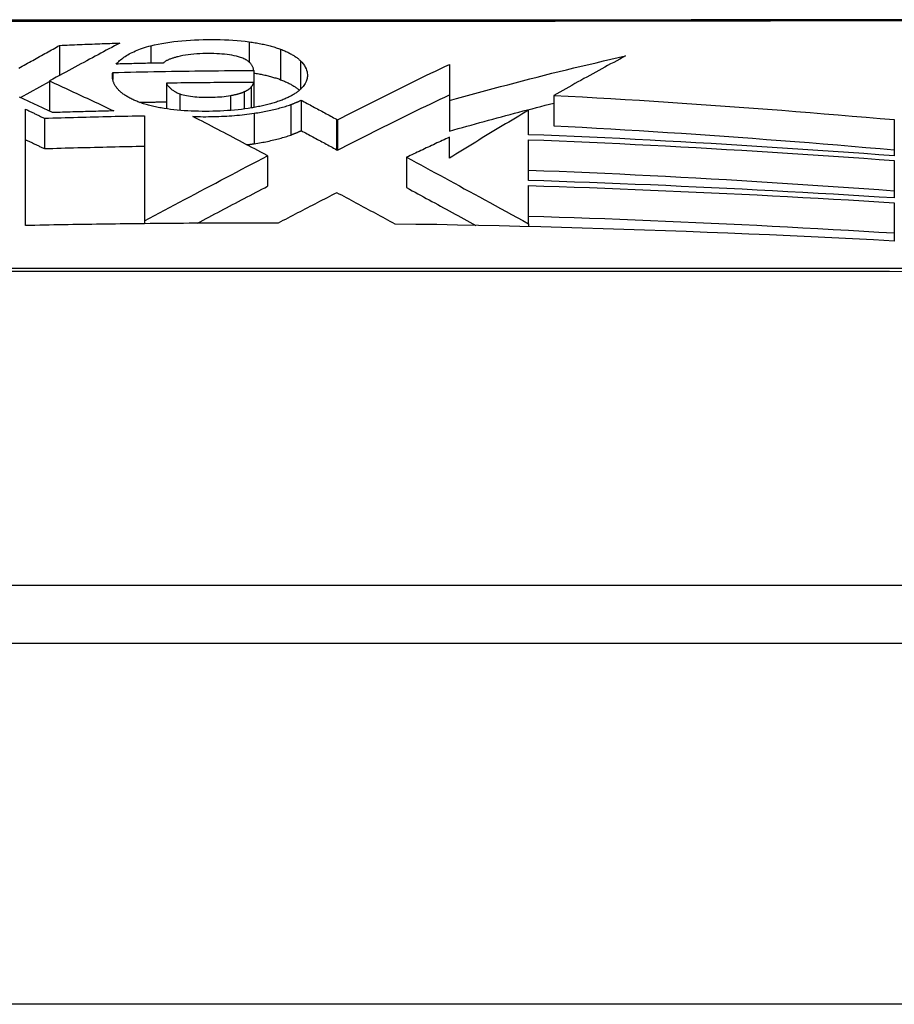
# Model space of a CAD drawing. Header units: inches. Extents: x 19 to 446, y 48 to 210.
# Tile 60 of 256: x 19.982 to 20.222, y 204.88 to 205.15. Entities that reach past the tile are written whole.
import ezdxf

# ---------------------------------------------------------------- set-up
doc = ezdxf.new("R2010")
doc.units = ezdxf.units.IN
doc.header["$MEASUREMENT"] = 0
doc.layers.add('Visible Edges(ANSI)', color=7, linetype='Continuous', lineweight=25)
doc.layers.add('Visible Tangent Edges(ANSI)', color=7, linetype='Continuous', lineweight=25)

msp = doc.modelspace()

# ---------------------------------------------------------------- linework, layer by layer
at = {"layer": 'Visible Edges(ANSI)'}
for p, q in [((19.993, 205.14312), (19.993, 205.13488)), ((20.09979, 205.1379), (20.09978, 205.12796)), ((20.00755, 205.13566), (20.00755, 205.13378)), ((20.04618, 205.1362), (20.04618, 205.13294)), ((19.9823, 205.12882), (19.9902, 205.13323)), ((19.9902, 205.13337), (19.9902, 205.12508)), ((20.02225, 205.13274), (20.02225, 205.12571)), ((20.04618, 205.13294), (20.04618, 205.12608)), ((20.12842, 205.12938), (20.12842, 205.12106)), ((19.98365, 205.09373), (19.98365, 205.12561)), ((20.05918, 205.12809), (20.05918, 205.11975)), ((20.09978, 205.12796), (20.09978, 205.11963)), ((19.98882, 205.12315), (19.98882, 205.11482)), ((20.01627, 205.12382), (20.01627, 205.09503)), ((20.12148, 205.11864), (20.12148, 205.12534)), ((20.06887, 205.12287), (20.06911, 205.12274)), ((20.06911, 205.12274), (20.06911, 205.1144)), ((20.22164, 205.12276), (20.22164, 205.11282)), ((20.09979, 205.11221), (20.09979, 205.11794)), ((20.12148, 205.10608), (20.12148, 205.11725)), ((20.04999, 205.11286), (20.04983, 205.11294)), ((20.04999, 205.11286), (20.04999, 205.10452)), ((20.06887, 205.11453), (20.06911, 205.1144)), ((20.08806, 205.11246), (20.08806, 205.10412)), ((20.22164, 205.11156), (20.22164, 205.1013)), ((20.12148, 205.09423), (20.12148, 205.10467)), ((20.22164, 205.09999), (20.22164, 205.08949)), ((20.01558, 205.09424), (20.01478, 205.09423)), ((20.01627, 205.09425), (20.01558, 205.09424)), ((20.01627, 205.09503), (20.01627, 205.09425)), ((20.12148, 205.09423), (20.12148, 205.09423)), ((20.12148, 205.09423), (20.12148, 205.09345)), ((20.47517, 204.99509), (19.61779, 204.99509)), ((18.72148, 204.97934), (60.32648, 204.97934))]:
    msp.add_line(p, q, dxfattribs=at)
at = {"layer": 'Visible Edges(ANSI)', "flags": 128}
for points in [[(20.22926, 205.15013), (20.21407, 205.15011), (20.19843, 205.1501), (20.18241, 205.15008), (20.16606, 205.15007), (20.14943, 205.15005), (20.1326, 205.15004), (20.11562, 205.15003), (20.09848, 205.15002), (20.08116, 205.15001), (20.06371, 205.15001), (20.0462, 205.15001), (20.02869, 205.15001), (20.01124, 205.15002), (19.99391, 205.15002), (19.97678, 205.15003), (19.95981, 205.15004), (19.94299, 205.15005), (19.92637, 205.15007), (19.91003, 205.15008), (19.89402, 205.1501), (19.87839, 205.15011), (19.86322, 205.15013), (19.84853, 205.15015)], [(20.01801, 205.143), (20.01899, 205.14323), (20.01999, 205.14345), (20.02102, 205.14364), (20.02208, 205.14382), (20.02316, 205.14399), (20.02427, 205.14413), (20.02538, 205.14426), (20.02652, 205.14438), (20.02766, 205.14447), (20.02881, 205.14455), (20.02997, 205.14461), (20.03114, 205.14466), (20.03231, 205.1447), (20.03348, 205.14472), (20.03466, 205.14473), (20.03583, 205.14472), (20.037, 205.1447), (20.03817, 205.14466), (20.03933, 205.14461), (20.04048, 205.14454), (20.04161, 205.14445), (20.04274, 205.14435), (20.04384, 205.14422), (20.04493, 205.14408)], [(19.98182, 205.13687), (19.9823, 205.13714), (19.98278, 205.13741), (19.98327, 205.13768), (19.98375, 205.13795), (19.98423, 205.13821), (19.9847, 205.13848), (19.98518, 205.13875), (19.98565, 205.13901), (19.98613, 205.13927), (19.9866, 205.13954), (19.98706, 205.1398), (19.98753, 205.14006), (19.988, 205.14032), (19.98846, 205.14058), (19.98892, 205.14084), (19.98938, 205.1411), (19.98984, 205.14135), (19.9903, 205.14161), (19.99075, 205.14186), (19.99121, 205.14211), (19.99166, 205.14237), (19.99211, 205.14262), (19.99255, 205.14287), (19.993, 205.14312)], [(20.00947, 205.14374), (20.00873, 205.14334), (20.008, 205.14295), (20.00726, 205.14255), (20.00652, 205.14215), (20.00578, 205.14176), (20.00503, 205.14135), (20.00428, 205.14095), (20.00352, 205.14054), (20.00276, 205.14013), (20.00199, 205.13972), (20.00121, 205.1393), (20.00043, 205.13888), (19.99963, 205.13845), (19.99883, 205.13802), (19.99802, 205.13758), (19.9972, 205.13714), (19.99637, 205.13669), (19.99553, 205.13624), (19.99467, 205.13578), (19.99381, 205.13531), (19.99293, 205.13484), (19.99203, 205.13436), (19.99113, 205.13387), (19.9902, 205.13337)], [(19.993, 205.14312), (19.99369, 205.14315), (19.99437, 205.14318), (19.99506, 205.14321), (19.99574, 205.14323), (19.99643, 205.14326), (19.99711, 205.14329), (19.9978, 205.14332), (19.99848, 205.14335), (19.99917, 205.14337), (19.99986, 205.1434), (20.00054, 205.14343), (20.00123, 205.14345), (20.00191, 205.14348), (20.0026, 205.1435), (20.00329, 205.14353), (20.00397, 205.14355), (20.00466, 205.14358), (20.00535, 205.1436), (20.00603, 205.14363), (20.00672, 205.14365), (20.00741, 205.14367), (20.00809, 205.14369), (20.00878, 205.14372), (20.00947, 205.14374)], [(20.00848, 205.13798), (20.0087, 205.13821), (20.00893, 205.13845), (20.00918, 205.13869), (20.00944, 205.13892), (20.00971, 205.13916), (20.01, 205.13939), (20.0103, 205.13962), (20.01062, 205.13985), (20.01095, 205.14008), (20.0113, 205.14031), (20.01167, 205.14053), (20.01205, 205.14075), (20.01244, 205.14096), (20.01286, 205.14117), (20.01329, 205.14138), (20.01374, 205.14158), (20.01421, 205.14178), (20.0147, 205.14198), (20.0152, 205.14216), (20.01573, 205.14234), (20.01627, 205.14252), (20.01683, 205.14269), (20.01741, 205.14285), (20.01801, 205.143)], [(20.04493, 205.14408), (20.04534, 205.14403), (20.04575, 205.14397), (20.04615, 205.1439), (20.04654, 205.14384), (20.04694, 205.14377), (20.04733, 205.1437), (20.04771, 205.14363), (20.04809, 205.14356), (20.04847, 205.14348), (20.04884, 205.1434), (20.04921, 205.14332), (20.04957, 205.14324), (20.04993, 205.14315), (20.05029, 205.14306), (20.05064, 205.14297), (20.05098, 205.14288), (20.05132, 205.14278), (20.05165, 205.14268), (20.05198, 205.14258), (20.0523, 205.14248), (20.05262, 205.14238), (20.05293, 205.14227), (20.05323, 205.14216), (20.05353, 205.14205)], [(20.05353, 205.14205), (20.05383, 205.14194), (20.05413, 205.14182), (20.05442, 205.1417), (20.0547, 205.14158), (20.05498, 205.14146), (20.05525, 205.14133), (20.05551, 205.14121), (20.05576, 205.14108), (20.05601, 205.14095), (20.05625, 205.14083), (20.05649, 205.14069), (20.05671, 205.14056), (20.05694, 205.14043), (20.05715, 205.1403), (20.05736, 205.14016), (20.05756, 205.14003), (20.05776, 205.13989), (20.05795, 205.13975), (20.05813, 205.13961), (20.05831, 205.13947), (20.05849, 205.13933), (20.05865, 205.13918), (20.05881, 205.13904), (20.05897, 205.1389)], [(20.02536, 205.13999), (20.02515, 205.13994), (20.02493, 205.13988), (20.02472, 205.13982), (20.02451, 205.13976), (20.0243, 205.1397), (20.0241, 205.13964), (20.0239, 205.13957), (20.0237, 205.13951), (20.02351, 205.13944), (20.02332, 205.13937), (20.02314, 205.1393), (20.02296, 205.13923), (20.02279, 205.13916), (20.02262, 205.13909), (20.02247, 205.13901), (20.02232, 205.13893), (20.02217, 205.13886), (20.02204, 205.13878), (20.02191, 205.1387), (20.0218, 205.13862), (20.02169, 205.13854), (20.02159, 205.13845), (20.0215, 205.13837), (20.02143, 205.13828)], [(20.04255, 205.13982), (20.04202, 205.13999), (20.04145, 205.14014), (20.04084, 205.14028), (20.04021, 205.1404), (20.03955, 205.14051), (20.03888, 205.1406), (20.03818, 205.14068), (20.03748, 205.14074), (20.03676, 205.14079), (20.03603, 205.14083), (20.03529, 205.14086), (20.03455, 205.14087), (20.03381, 205.14088), (20.03304, 205.14088), (20.03222, 205.14086), (20.0314, 205.14083), (20.03058, 205.14078), (20.02978, 205.14072), (20.02898, 205.14064), (20.02821, 205.14055), (20.02746, 205.14043), (20.02673, 205.1403), (20.02603, 205.14016), (20.02536, 205.13999)], [(20.04618, 205.1362), (20.04615, 205.13636), (20.04612, 205.13653), (20.04608, 205.13669), (20.04604, 205.13685), (20.04598, 205.13701), (20.04592, 205.13718), (20.04585, 205.13734), (20.04577, 205.1375), (20.04567, 205.13766), (20.04557, 205.13782), (20.04545, 205.13797), (20.04533, 205.13813), (20.04518, 205.13829), (20.04503, 205.13844), (20.04486, 205.1386), (20.04467, 205.13875), (20.04447, 205.13889), (20.04425, 205.13904), (20.04401, 205.13918), (20.04376, 205.13932), (20.04349, 205.13945), (20.0432, 205.13958), (20.04288, 205.1397), (20.04255, 205.13982)], [(20.09978, 205.12796), (20.10177, 205.12852), (20.10376, 205.12908), (20.10576, 205.12963), (20.10776, 205.13018), (20.10975, 205.13073), (20.11176, 205.13127), (20.11376, 205.13181), (20.11577, 205.13234), (20.11777, 205.13287), (20.11978, 205.1334), (20.1218, 205.13392), (20.12381, 205.13444), (20.12582, 205.13495), (20.12784, 205.13545), (20.12986, 205.13595), (20.13188, 205.13645), (20.1339, 205.13694), (20.13592, 205.13742), (20.13794, 205.1379), (20.13997, 205.13837), (20.14199, 205.13884), (20.14402, 205.1393), (20.14605, 205.13975), (20.14807, 205.1402)], [(20.14807, 205.1402), (20.14725, 205.13977), (20.14643, 205.13934), (20.14561, 205.1389), (20.14479, 205.13846), (20.14396, 205.13802), (20.14314, 205.13758), (20.14232, 205.13714), (20.1415, 205.13669), (20.14068, 205.13625), (20.13986, 205.1358), (20.13904, 205.13535), (20.13822, 205.1349), (20.1374, 205.13444), (20.13658, 205.13399), (20.13576, 205.13353), (20.13494, 205.13308), (20.13412, 205.13262), (20.1333, 205.13216), (20.13249, 205.1317), (20.13167, 205.13123), (20.13086, 205.13077), (20.13005, 205.13031), (20.12923, 205.12984), (20.12842, 205.12938)], [(20.02143, 205.13828), (20.02088, 205.13827), (20.02034, 205.13826), (20.0198, 205.13825), (20.01927, 205.13824), (20.01873, 205.13823), (20.01819, 205.13822), (20.01765, 205.13821), (20.01711, 205.13819), (20.01657, 205.13818), (20.01603, 205.13817), (20.01549, 205.13816), (20.01495, 205.13814), (20.01441, 205.13813), (20.01387, 205.13812), (20.01333, 205.13811), (20.01279, 205.13809), (20.01225, 205.13808), (20.01171, 205.13806), (20.01117, 205.13805), (20.01064, 205.13804), (20.0101, 205.13802), (20.00956, 205.13801), (20.00902, 205.13799), (20.00848, 205.13798)], [(20.05897, 205.1389), (20.05939, 205.13847), (20.05975, 205.13804), (20.06006, 205.1376), (20.06031, 205.13716), (20.06052, 205.13672), (20.06067, 205.13629), (20.06078, 205.13589), (20.06084, 205.13551), (20.06088, 205.13516), (20.06088, 205.13485), (20.06087, 205.13457), (20.06084, 205.13428), (20.06079, 205.134), (20.06072, 205.13372), (20.06064, 205.13345), (20.06053, 205.13317), (20.0604, 205.13289), (20.06025, 205.13262), (20.06009, 205.13235), (20.0599, 205.13207), (20.05968, 205.1318), (20.05945, 205.13154), (20.05919, 205.13127), (20.05892, 205.131)], [(20.06911, 205.12274), (20.07036, 205.12338), (20.07161, 205.12401), (20.07287, 205.12465), (20.07413, 205.12529), (20.0754, 205.12593), (20.07667, 205.12657), (20.07794, 205.12721), (20.07922, 205.12785), (20.0805, 205.12849), (20.08178, 205.12913), (20.08306, 205.12977), (20.08435, 205.13041), (20.08563, 205.13105), (20.08692, 205.13168), (20.08821, 205.13231), (20.0895, 205.13295), (20.09079, 205.13357), (20.09208, 205.1342), (20.09337, 205.13483), (20.09466, 205.13545), (20.09594, 205.13607), (20.09723, 205.13668), (20.09851, 205.13729), (20.09979, 205.1379)], [(20.00858, 205.13156), (20.00846, 205.13172), (20.00835, 205.13189), (20.00824, 205.13206), (20.00814, 205.13223), (20.00805, 205.13239), (20.00796, 205.13256), (20.00788, 205.13273), (20.00781, 205.1329), (20.00775, 205.13307), (20.00769, 205.13324), (20.00764, 205.13341), (20.00759, 205.13358), (20.00755, 205.13375), (20.00752, 205.13393), (20.0075, 205.1341), (20.00748, 205.13427), (20.00746, 205.13444), (20.00746, 205.13461), (20.00746, 205.13479), (20.00746, 205.13496), (20.00747, 205.13513), (20.00749, 205.13531), (20.00752, 205.13548), (20.00755, 205.13566)], [(20.00755, 205.13566), (20.00916, 205.1357), (20.01077, 205.13574), (20.01237, 205.13578), (20.01398, 205.13582), (20.01559, 205.13586), (20.0172, 205.13589), (20.01881, 205.13592), (20.02042, 205.13596), (20.02203, 205.13598), (20.02364, 205.13601), (20.02525, 205.13604), (20.02686, 205.13606), (20.02847, 205.13608), (20.03008, 205.1361), (20.03169, 205.13612), (20.0333, 205.13614), (20.03491, 205.13615), (20.03652, 205.13616), (20.03813, 205.13618), (20.03974, 205.13618), (20.04135, 205.13619), (20.04296, 205.1362), (20.04457, 205.1362), (20.04618, 205.1362)], [(20.04618, 205.13556), (20.04652, 205.1355), (20.04687, 205.13544), (20.04721, 205.13538), (20.04754, 205.13532), (20.04788, 205.13526), (20.04821, 205.13519), (20.04853, 205.13512), (20.04886, 205.13505), (20.04918, 205.13498), (20.0495, 205.13491), (20.04981, 205.13484), (20.05012, 205.13476), (20.05043, 205.13468), (20.05074, 205.1346), (20.05104, 205.13452), (20.05133, 205.13444), (20.05162, 205.13435), (20.05191, 205.13426), (20.05219, 205.13418), (20.05247, 205.13409), (20.05274, 205.13399), (20.05301, 205.1339), (20.05327, 205.13381), (20.05353, 205.13371)], [(20.05353, 205.13371), (20.05381, 205.1336), (20.05409, 205.13349), (20.05436, 205.13338), (20.05462, 205.13327), (20.05488, 205.13316), (20.05513, 205.13304), (20.05537, 205.13293), (20.05561, 205.13281), (20.05585, 205.1327), (20.05608, 205.13258), (20.0563, 205.13246), (20.05652, 205.13234), (20.05673, 205.13221), (20.05693, 205.13209), (20.05713, 205.13197), (20.05733, 205.13184), (20.05752, 205.13172), (20.0577, 205.13159), (20.05788, 205.13146), (20.05805, 205.13133), (20.05822, 205.1312), (20.05838, 205.13107), (20.05854, 205.13094), (20.05869, 205.13081)], [(19.9902, 205.13337), (19.99094, 205.13304), (19.99167, 205.1327), (19.99241, 205.13236), (19.99314, 205.13203), (19.99388, 205.13169), (19.99462, 205.13135), (19.99535, 205.13101), (19.99609, 205.13067), (19.99682, 205.13033), (19.99756, 205.12998), (19.99829, 205.12964), (19.99903, 205.1293), (19.99976, 205.12895), (20.0005, 205.12861), (20.00123, 205.12826), (20.00196, 205.12792), (20.0027, 205.12757), (20.00343, 205.12723), (20.00416, 205.12688), (20.00489, 205.12653), (20.00562, 205.12619), (20.00635, 205.12584), (20.00708, 205.12549), (20.00781, 205.12514)], [(20.01329, 205.12814), (20.01302, 205.12827), (20.01275, 205.1284), (20.01248, 205.12853), (20.01223, 205.12866), (20.01198, 205.1288), (20.01174, 205.12893), (20.0115, 205.12907), (20.01128, 205.12921), (20.01106, 205.12934), (20.01084, 205.12948), (20.01064, 205.12963), (20.01044, 205.12977), (20.01025, 205.12991), (20.01006, 205.13006), (20.00989, 205.1302), (20.00972, 205.13035), (20.00955, 205.13049), (20.00939, 205.13064), (20.00924, 205.13079), (20.0091, 205.13094), (20.00896, 205.1311), (20.00883, 205.13125), (20.0087, 205.1314), (20.00858, 205.13156)], [(20.04618, 205.13294), (20.04518, 205.13294), (20.04418, 205.13294), (20.04319, 205.13293), (20.04219, 205.13293), (20.04119, 205.13293), (20.04019, 205.13292), (20.0392, 205.13292), (20.0382, 205.13292), (20.0372, 205.13291), (20.03621, 205.1329), (20.03521, 205.1329), (20.03421, 205.13289), (20.03322, 205.13288), (20.03222, 205.13287), (20.03122, 205.13286), (20.03023, 205.13285), (20.02923, 205.13284), (20.02823, 205.13283), (20.02724, 205.13281), (20.02624, 205.1328), (20.02524, 205.13279), (20.02425, 205.13277), (20.02325, 205.13276), (20.02225, 205.13274)], [(20.02225, 205.13274), (20.02233, 205.13261), (20.0224, 205.13248), (20.02249, 205.13235), (20.02258, 205.13222), (20.02267, 205.13209), (20.02277, 205.13195), (20.02288, 205.13182), (20.02299, 205.1317), (20.02311, 205.13157), (20.02324, 205.13144), (20.02338, 205.13131), (20.02352, 205.13119), (20.02367, 205.13106), (20.02383, 205.13094), (20.02399, 205.13082), (20.02417, 205.1307), (20.02435, 205.13059), (20.02454, 205.13047), (20.02475, 205.13036), (20.02496, 205.13025), (20.02519, 205.13014), (20.02542, 205.13003), (20.02567, 205.12993), (20.02593, 205.12983)], [(20.04354, 205.1304), (20.04365, 205.13045), (20.04376, 205.1305), (20.04386, 205.13055), (20.04397, 205.1306), (20.04407, 205.13065), (20.04417, 205.1307), (20.04426, 205.13076), (20.04436, 205.13081), (20.04445, 205.13086), (20.04454, 205.13091), (20.04462, 205.13097), (20.04471, 205.13102), (20.04479, 205.13108), (20.04487, 205.13113), (20.04495, 205.13119), (20.04502, 205.13124), (20.04509, 205.1313), (20.04516, 205.13136), (20.04522, 205.13141), (20.04528, 205.13147), (20.04534, 205.13153), (20.0454, 205.13159), (20.04545, 205.13165), (20.0455, 205.13171)], [(20.0455, 205.13171), (20.04554, 205.13176), (20.04558, 205.13181), (20.04562, 205.13186), (20.04566, 205.13191), (20.0457, 205.13196), (20.04574, 205.13201), (20.04577, 205.13206), (20.04581, 205.13211), (20.04584, 205.13216), (20.04587, 205.13221), (20.0459, 205.13226), (20.04593, 205.13232), (20.04596, 205.13237), (20.04599, 205.13242), (20.04602, 205.13247), (20.04604, 205.13252), (20.04606, 205.13258), (20.04609, 205.13263), (20.04611, 205.13268), (20.04612, 205.13273), (20.04614, 205.13278), (20.04615, 205.13284), (20.04617, 205.13289), (20.04618, 205.13294)], [(19.99103, 205.12469), (19.99064, 205.12487), (19.99025, 205.12506), (19.98986, 205.12525), (19.98946, 205.12544), (19.98907, 205.12562), (19.98868, 205.12581), (19.98829, 205.126), (19.9879, 205.12618), (19.9875, 205.12637), (19.98711, 205.12656), (19.98672, 205.12674), (19.98632, 205.12693), (19.98593, 205.12711), (19.98554, 205.1273), (19.98515, 205.12748), (19.98475, 205.12767), (19.98436, 205.12785), (19.98397, 205.12804), (19.98357, 205.12822), (19.98318, 205.12841), (19.98279, 205.12859), (19.98239, 205.12877), (19.982, 205.12896)], [(20.02593, 205.12983), (20.02635, 205.12969), (20.0268, 205.12956), (20.02729, 205.12944), (20.0278, 205.12933), (20.02833, 205.12924), (20.02888, 205.12916), (20.02945, 205.12909), (20.03004, 205.12903), (20.03063, 205.12899), (20.03124, 205.12895), (20.03185, 205.12893), (20.03246, 205.12891), (20.03308, 205.1289), (20.0337, 205.1289), (20.03433, 205.12891), (20.03496, 205.12892), (20.03559, 205.12894), (20.03621, 205.12897), (20.03684, 205.129), (20.03746, 205.12905), (20.03806, 205.12911), (20.03866, 205.12918), (20.03924, 205.12926), (20.03981, 205.12935)], [(20.03981, 205.12935), (20.03999, 205.12939), (20.04017, 205.12942), (20.04034, 205.12946), (20.04052, 205.12949), (20.04069, 205.12953), (20.04086, 205.12957), (20.04103, 205.12961), (20.0412, 205.12964), (20.04136, 205.12968), (20.04152, 205.12973), (20.04169, 205.12977), (20.04184, 205.12981), (20.042, 205.12986), (20.04216, 205.1299), (20.04231, 205.12995), (20.04245, 205.12999), (20.0426, 205.13004), (20.04274, 205.13009), (20.04288, 205.13014), (20.04302, 205.13019), (20.04315, 205.13024), (20.04328, 205.13029), (20.04341, 205.13034), (20.04354, 205.1304)], [(20.05892, 205.131), (20.05876, 205.13086), (20.05859, 205.13072), (20.05842, 205.13058), (20.05824, 205.13044), (20.05805, 205.1303), (20.05786, 205.13016), (20.05767, 205.13002), (20.05746, 205.12989), (20.05725, 205.12976), (20.05704, 205.12962), (20.05682, 205.12949), (20.05659, 205.12936), (20.05635, 205.12923), (20.05611, 205.1291), (20.05586, 205.12898), (20.05561, 205.12885), (20.05535, 205.12873), (20.05508, 205.12861), (20.0548, 205.12849), (20.05452, 205.12837), (20.05423, 205.12825), (20.05394, 205.12813), (20.05363, 205.12802), (20.05332, 205.1279)], [(20.06911, 205.1144), (20.07036, 205.11504), (20.07161, 205.11567), (20.07287, 205.11631), (20.07413, 205.11695), (20.07539, 205.11759), (20.07666, 205.11823), (20.07794, 205.11887), (20.07921, 205.11951), (20.08049, 205.12015), (20.08177, 205.12079), (20.08306, 205.12143), (20.08434, 205.12207), (20.08563, 205.12271), (20.08692, 205.12334), (20.08821, 205.12398), (20.0895, 205.12461), (20.09078, 205.12524), (20.09207, 205.12586), (20.09336, 205.12649), (20.09465, 205.12711), (20.09594, 205.12773), (20.09722, 205.12835), (20.0985, 205.12896), (20.09978, 205.12957)], [(20.12842, 205.12938), (20.13233, 205.12918), (20.13623, 205.12897), (20.14014, 205.12875), (20.14405, 205.12852), (20.14796, 205.12829), (20.15187, 205.12805), (20.15578, 205.12781), (20.15968, 205.12755), (20.16359, 205.12729), (20.16749, 205.12703), (20.17139, 205.12676), (20.17529, 205.12648), (20.17918, 205.12619), (20.18307, 205.1259), (20.18695, 205.12561), (20.19083, 205.12531), (20.19471, 205.12501), (20.19858, 205.1247), (20.20244, 205.12438), (20.20629, 205.12406), (20.21014, 205.12374), (20.21398, 205.12342), (20.21782, 205.12309), (20.22164, 205.12276)], [(19.98365, 205.12561), (19.98387, 205.12551), (19.98409, 205.12541), (19.9843, 205.12531), (19.98452, 205.1252), (19.98473, 205.1251), (19.98495, 205.125), (19.98516, 205.1249), (19.98538, 205.12479), (19.98559, 205.12469), (19.98581, 205.12459), (19.98602, 205.12449), (19.98624, 205.12438), (19.98645, 205.12428), (19.98667, 205.12418), (19.98688, 205.12407), (19.9871, 205.12397), (19.98731, 205.12387), (19.98753, 205.12377), (19.98774, 205.12366), (19.98796, 205.12356), (19.98817, 205.12346), (19.98839, 205.12335), (19.9886, 205.12325), (19.98882, 205.12315)], [(20.02163, 205.12581), (20.02122, 205.12588), (20.02081, 205.12596), (20.02041, 205.12603), (20.02001, 205.12611), (20.01962, 205.12619), (20.01924, 205.12627), (20.01885, 205.12636), (20.01848, 205.12644), (20.01811, 205.12653), (20.01774, 205.12662), (20.01738, 205.12672), (20.01703, 205.12681), (20.01668, 205.12691), (20.01634, 205.12701), (20.016, 205.12712), (20.01567, 205.12722), (20.01535, 205.12733), (20.01504, 205.12744), (20.01473, 205.12755), (20.01443, 205.12766), (20.01414, 205.12778), (20.01385, 205.1279), (20.01357, 205.12802), (20.01329, 205.12814)], [(20.01486, 205.1275), (20.01517, 205.12751), (20.01548, 205.12752), (20.01578, 205.12752), (20.01609, 205.12753), (20.0164, 205.12754), (20.01671, 205.12754), (20.01702, 205.12755), (20.01732, 205.12756), (20.01763, 205.12756), (20.01794, 205.12757), (20.01825, 205.12757), (20.01856, 205.12758), (20.01886, 205.12759), (20.01917, 205.12759), (20.01948, 205.1276), (20.01979, 205.1276), (20.0201, 205.12761), (20.0204, 205.12762), (20.02071, 205.12762), (20.02102, 205.12763), (20.02133, 205.12763), (20.02164, 205.12764), (20.02195, 205.12764), (20.02225, 205.12765)], [(20.04468, 205.12583), (20.04376, 205.1257), (20.04282, 205.12558), (20.04187, 205.12547), (20.04091, 205.12537), (20.03994, 205.12529), (20.03897, 205.12522), (20.03798, 205.12516), (20.03699, 205.12511), (20.036, 205.12507), (20.035, 205.12505), (20.03399, 205.12503), (20.03299, 205.12502), (20.03201, 205.12502), (20.03102, 205.12504), (20.03003, 205.12506), (20.02905, 205.12509), (20.02808, 205.12514), (20.02712, 205.1252), (20.02617, 205.12527), (20.02523, 205.12535), (20.02431, 205.12544), (20.0234, 205.12555), (20.02251, 205.12568), (20.02163, 205.12581)], [(20.05332, 205.1279), (20.05302, 205.1278), (20.05271, 205.12769), (20.05239, 205.12758), (20.05207, 205.12748), (20.05175, 205.12738), (20.05141, 205.12728), (20.05108, 205.12718), (20.05074, 205.12709), (20.05039, 205.127), (20.05004, 205.1269), (20.04968, 205.12681), (20.04932, 205.12673), (20.04895, 205.12664), (20.04858, 205.12656), (20.04821, 205.12648), (20.04783, 205.1264), (20.04745, 205.12632), (20.04707, 205.12624), (20.04668, 205.12617), (20.04628, 205.1261), (20.04589, 205.12603), (20.04549, 205.12596), (20.04508, 205.1259), (20.04468, 205.12583)], [(20.04632, 205.12451), (20.04679, 205.12458), (20.04726, 205.12465), (20.04772, 205.12473), (20.04818, 205.12481), (20.04863, 205.12489), (20.04908, 205.12498), (20.04953, 205.12506), (20.04997, 205.12515), (20.0504, 205.12524), (20.05084, 205.12534), (20.05126, 205.12543), (20.05168, 205.12553), (20.0521, 205.12563), (20.05251, 205.12574), (20.05292, 205.12584), (20.05332, 205.12595), (20.05372, 205.12606), (20.0541, 205.12617), (20.05449, 205.12629), (20.05486, 205.1264), (20.05523, 205.12652), (20.0556, 205.12664), (20.05596, 205.12676), (20.05631, 205.12689)], [(20.05631, 205.12689), (20.05644, 205.12694), (20.05657, 205.12698), (20.0567, 205.12703), (20.05683, 205.12708), (20.05695, 205.12713), (20.05708, 205.12717), (20.0572, 205.12722), (20.05733, 205.12727), (20.05745, 205.12732), (20.05757, 205.12737), (20.05769, 205.12742), (20.05781, 205.12747), (20.05793, 205.12752), (20.05805, 205.12757), (20.05817, 205.12762), (20.05828, 205.12767), (20.0584, 205.12772), (20.05851, 205.12777), (20.05863, 205.12783), (20.05874, 205.12788), (20.05885, 205.12793), (20.05896, 205.12798), (20.05907, 205.12804), (20.05918, 205.12809)], [(20.05918, 205.12809), (20.05958, 205.12787), (20.05999, 205.12765), (20.06039, 205.12744), (20.06079, 205.12722), (20.0612, 205.127), (20.0616, 205.12678), (20.06201, 205.12657), (20.06241, 205.12635), (20.06282, 205.12613), (20.06322, 205.12591), (20.06363, 205.1257), (20.06403, 205.12548), (20.06444, 205.12526), (20.06484, 205.12504), (20.06525, 205.12483), (20.06565, 205.12461), (20.06605, 205.12439), (20.06646, 205.12417), (20.06686, 205.12396), (20.06726, 205.12374), (20.06766, 205.12352), (20.06807, 205.1233), (20.06847, 205.12309), (20.06887, 205.12287)], [(20.09978, 205.11963), (20.10096, 205.11997), (20.10215, 205.1203), (20.10334, 205.12063), (20.10452, 205.12096), (20.10571, 205.12129), (20.1069, 205.12162), (20.10809, 205.12195), (20.10928, 205.12227), (20.11047, 205.1226), (20.11166, 205.12292), (20.11285, 205.12324), (20.11405, 205.12356), (20.11524, 205.12388), (20.11644, 205.1242), (20.11763, 205.12452), (20.11883, 205.12483), (20.12003, 205.12514), (20.12122, 205.12545), (20.12242, 205.12576), (20.12362, 205.12607), (20.12482, 205.12638), (20.12602, 205.12668), (20.12722, 205.12698), (20.12842, 205.12728)], [(19.98882, 205.12315), (19.98996, 205.12318), (19.99111, 205.12322), (19.99225, 205.12325), (19.99339, 205.12329), (19.99454, 205.12332), (19.99568, 205.12335), (19.99683, 205.12339), (19.99797, 205.12342), (19.99911, 205.12345), (20.00026, 205.12348), (20.0014, 205.12351), (20.00254, 205.12354), (20.00369, 205.12356), (20.00483, 205.12359), (20.00598, 205.12362), (20.00712, 205.12364), (20.00826, 205.12367), (20.00941, 205.12369), (20.01055, 205.12372), (20.01169, 205.12374), (20.01284, 205.12376), (20.01398, 205.12378), (20.01513, 205.1238), (20.01627, 205.12382)], [(20.00781, 205.12514), (20.00711, 205.12513), (20.00641, 205.12511), (20.00571, 205.12509), (20.00501, 205.12508), (20.00431, 205.12506), (20.00361, 205.12504), (20.00291, 205.12503), (20.00221, 205.12501), (20.00151, 205.12499), (20.00082, 205.12497), (20.00012, 205.12495), (19.99942, 205.12493), (19.99872, 205.12492), (19.99802, 205.1249), (19.99732, 205.12488), (19.99662, 205.12486), (19.99592, 205.12484), (19.99522, 205.12482), (19.99453, 205.12479), (19.99383, 205.12477), (19.99313, 205.12475), (19.99243, 205.12473), (19.99173, 205.12471), (19.99103, 205.12469)], [(20.02949, 205.12362), (20.0302, 205.1236), (20.03091, 205.12359), (20.03162, 205.12358), (20.03234, 205.12357), (20.03305, 205.12357), (20.03376, 205.12358), (20.03448, 205.12359), (20.0352, 205.1236), (20.03592, 205.12362), (20.03664, 205.12364), (20.03735, 205.12367), (20.03807, 205.1237), (20.03878, 205.12374), (20.03949, 205.12378), (20.04019, 205.12383), (20.0409, 205.12389), (20.04159, 205.12395), (20.04228, 205.12401), (20.04297, 205.12408), (20.04365, 205.12415), (20.04433, 205.12423), (20.045, 205.12432), (20.04566, 205.12441), (20.04632, 205.12451)], [(20.04983, 205.11294), (20.049, 205.11339), (20.04816, 205.11383), (20.04732, 205.11428), (20.04648, 205.11472), (20.04564, 205.11517), (20.04479, 205.11561), (20.04394, 205.11606), (20.0431, 205.11651), (20.04225, 205.11695), (20.0414, 205.1174), (20.04055, 205.11785), (20.0397, 205.11829), (20.03885, 205.11874), (20.038, 205.11919), (20.03715, 205.11963), (20.0363, 205.12008), (20.03544, 205.12052), (20.03459, 205.12097), (20.03374, 205.12141), (20.03289, 205.12185), (20.03204, 205.1223), (20.03119, 205.12274), (20.03034, 205.12318), (20.02949, 205.12362)], [(20.12148, 205.12534), (20.12057, 205.1248), (20.11967, 205.12427), (20.11876, 205.12373), (20.11786, 205.12319), (20.11695, 205.12265), (20.11604, 205.12211), (20.11513, 205.12157), (20.11423, 205.12102), (20.11332, 205.12048), (20.11241, 205.11993), (20.1115, 205.11938), (20.1106, 205.11883), (20.10969, 205.11828), (20.10879, 205.11773), (20.10788, 205.11718), (20.10698, 205.11663), (20.10608, 205.11608), (20.10517, 205.11552), (20.10427, 205.11497), (20.10337, 205.11442), (20.10248, 205.11387), (20.10158, 205.11331), (20.10068, 205.11276), (20.09979, 205.11221)], [(20.12842, 205.12106), (20.13231, 205.12086), (20.1362, 205.12066), (20.14009, 205.12044), (20.14398, 205.12022), (20.14787, 205.12), (20.15175, 205.11976), (20.15564, 205.11952), (20.15952, 205.11927), (20.1634, 205.11901), (20.16728, 205.11875), (20.17116, 205.11849), (20.17504, 205.11821), (20.17892, 205.11793), (20.1828, 205.11765), (20.18668, 205.11736), (20.19055, 205.11706), (20.19444, 205.11676), (20.19832, 205.11645), (20.2022, 205.11614), (20.20609, 205.11582), (20.20998, 205.1155), (20.21387, 205.11517), (20.21775, 205.11484), (20.22164, 205.11451)], [(20.04632, 205.11616), (20.04679, 205.11624), (20.04726, 205.11631), (20.04772, 205.11639), (20.04818, 205.11647), (20.04863, 205.11655), (20.04908, 205.11663), (20.04953, 205.11672), (20.04997, 205.11681), (20.0504, 205.1169), (20.05084, 205.117), (20.05126, 205.11709), (20.05168, 205.11719), (20.0521, 205.11729), (20.05251, 205.1174), (20.05292, 205.1175), (20.05332, 205.11761), (20.05372, 205.11772), (20.0541, 205.11783), (20.05449, 205.11794), (20.05486, 205.11806), (20.05523, 205.11818), (20.0556, 205.1183), (20.05596, 205.11842), (20.05631, 205.11855)], [(20.05631, 205.11855), (20.05644, 205.11859), (20.05657, 205.11864), (20.0567, 205.11869), (20.05683, 205.11874), (20.05695, 205.11878), (20.05708, 205.11883), (20.0572, 205.11888), (20.05733, 205.11893), (20.05745, 205.11898), (20.05757, 205.11903), (20.05769, 205.11908), (20.05781, 205.11913), (20.05793, 205.11918), (20.05805, 205.11923), (20.05817, 205.11928), (20.05828, 205.11933), (20.0584, 205.11938), (20.05851, 205.11943), (20.05863, 205.11948), (20.05874, 205.11954), (20.05885, 205.11959), (20.05896, 205.11964), (20.05907, 205.11969), (20.05918, 205.11975)], [(20.05918, 205.11975), (20.05958, 205.11953), (20.05999, 205.11931), (20.06039, 205.1191), (20.06079, 205.11888), (20.0612, 205.11866), (20.0616, 205.11844), (20.06201, 205.11823), (20.06241, 205.11801), (20.06282, 205.11779), (20.06322, 205.11757), (20.06363, 205.11736), (20.06403, 205.11714), (20.06444, 205.11692), (20.06484, 205.1167), (20.06525, 205.11648), (20.06565, 205.11627), (20.06605, 205.11605), (20.06646, 205.11583), (20.06686, 205.11561), (20.06726, 205.1154), (20.06766, 205.11518), (20.06807, 205.11496), (20.06847, 205.11475), (20.06887, 205.11453)], [(20.09979, 205.11794), (20.0993, 205.11772), (20.09881, 205.11749), (20.09832, 205.11727), (20.09784, 205.11704), (20.09735, 205.11681), (20.09686, 205.11658), (20.09637, 205.11636), (20.09588, 205.11613), (20.09539, 205.1159), (20.0949, 205.11567), (20.09441, 205.11544), (20.09392, 205.11522), (20.09343, 205.11499), (20.09294, 205.11476), (20.09246, 205.11453), (20.09197, 205.1143), (20.09148, 205.11407), (20.09099, 205.11384), (20.0905, 205.11361), (20.09001, 205.11338), (20.08953, 205.11315), (20.08904, 205.11292), (20.08855, 205.11269), (20.08806, 205.11246)], [(20.22164, 205.11282), (20.21747, 205.11313), (20.21329, 205.11344), (20.20912, 205.11374), (20.20494, 205.11403), (20.20076, 205.11432), (20.19658, 205.11461), (20.1924, 205.11488), (20.18822, 205.11516), (20.18404, 205.11542), (20.17986, 205.11569), (20.17568, 205.11594), (20.1715, 205.11619), (20.16733, 205.11643), (20.16316, 205.11667), (20.15899, 205.1169), (20.15482, 205.11712), (20.15065, 205.11734), (20.14648, 205.11755), (20.14232, 205.11775), (20.13815, 205.11794), (20.13398, 205.11813), (20.12982, 205.1183), (20.12565, 205.11848), (20.12148, 205.11864)], [(19.98365, 205.11728), (19.98387, 205.11718), (19.98409, 205.11708), (19.9843, 205.11698), (19.98452, 205.11688), (19.98473, 205.11677), (19.98495, 205.11667), (19.98516, 205.11657), (19.98538, 205.11647), (19.98559, 205.11636), (19.98581, 205.11626), (19.98602, 205.11616), (19.98624, 205.11605), (19.98645, 205.11595), (19.98667, 205.11585), (19.98688, 205.11575), (19.9871, 205.11564), (19.98731, 205.11554), (19.98753, 205.11544), (19.98774, 205.11533), (19.98796, 205.11523), (19.98817, 205.11513), (19.98839, 205.11502), (19.9886, 205.11492), (19.98882, 205.11482)], [(19.98882, 205.11482), (19.98996, 205.11485), (19.9911, 205.11489), (19.99225, 205.11492), (19.99339, 205.11496), (19.99453, 205.11499), (19.99567, 205.11502), (19.99682, 205.11505), (19.99796, 205.11508), (19.9991, 205.11511), (20.00025, 205.11514), (20.00139, 205.11517), (20.00253, 205.1152), (20.00368, 205.11523), (20.00482, 205.11526), (20.00597, 205.11528), (20.00711, 205.11531), (20.00825, 205.11533), (20.0094, 205.11536), (20.01055, 205.11538), (20.01169, 205.1154), (20.01284, 205.11542), (20.01398, 205.11545), (20.01513, 205.11547), (20.01627, 205.11549)], [(20.04428, 205.11588), (20.04436, 205.11589), (20.04445, 205.11591), (20.04453, 205.11592), (20.04462, 205.11593), (20.04471, 205.11594), (20.04479, 205.11595), (20.04488, 205.11596), (20.04496, 205.11597), (20.04505, 205.11598), (20.04513, 205.11599), (20.04522, 205.11601), (20.0453, 205.11602), (20.04539, 205.11603), (20.04547, 205.11604), (20.04556, 205.11605), (20.04564, 205.11606), (20.04573, 205.11608), (20.04581, 205.11609), (20.0459, 205.1161), (20.04598, 205.11611), (20.04607, 205.11613), (20.04615, 205.11614), (20.04624, 205.11615), (20.04632, 205.11616)], [(20.12148, 205.11725), (20.12565, 205.11709), (20.12981, 205.11692), (20.13398, 205.11675), (20.13815, 205.11657), (20.14232, 205.11638), (20.14649, 205.11618), (20.15067, 205.11598), (20.15484, 205.11576), (20.15902, 205.11555), (20.1632, 205.11532), (20.16738, 205.11509), (20.17155, 205.11485), (20.17573, 205.11461), (20.17991, 205.11436), (20.18409, 205.1141), (20.18827, 205.11384), (20.19245, 205.11357), (20.19662, 205.1133), (20.2008, 205.11302), (20.20497, 205.11274), (20.20914, 205.11245), (20.21331, 205.11216), (20.21748, 205.11186), (20.22164, 205.11156)], [(20.01627, 205.09503), (20.01761, 205.09574), (20.01896, 205.09646), (20.02032, 205.09718), (20.02169, 205.09791), (20.02307, 205.09865), (20.02446, 205.09939), (20.02585, 205.10013), (20.02725, 205.10087), (20.02866, 205.10162), (20.03007, 205.10237), (20.03149, 205.10312), (20.03291, 205.10387), (20.03434, 205.10463), (20.03577, 205.10538), (20.0372, 205.10614), (20.03862, 205.10689), (20.04005, 205.10764), (20.04148, 205.1084), (20.04291, 205.10915), (20.04433, 205.1099), (20.04575, 205.11064), (20.04717, 205.11138), (20.04858, 205.11212), (20.04999, 205.11286)], [(20.08806, 205.11246), (20.08936, 205.11176), (20.09065, 205.11105), (20.09194, 205.11035), (20.09324, 205.10964), (20.09454, 205.10893), (20.09585, 205.10822), (20.09717, 205.1075), (20.09849, 205.10678), (20.09982, 205.10605), (20.10116, 205.10532), (20.10251, 205.10459), (20.10387, 205.10384), (20.10525, 205.10309), (20.10664, 205.10233), (20.10804, 205.10157), (20.10946, 205.10079), (20.11089, 205.10001), (20.11234, 205.09922), (20.11381, 205.09841), (20.1153, 205.0976), (20.11681, 205.09678), (20.11834, 205.09594), (20.1199, 205.09509), (20.12148, 205.09423)], [(20.12148, 205.10892), (20.12565, 205.10877), (20.12982, 205.1086), (20.13398, 205.10843), (20.13815, 205.10825), (20.14232, 205.10806), (20.14648, 205.10787), (20.15065, 205.10767), (20.15482, 205.10746), (20.15899, 205.10724), (20.16316, 205.10702), (20.16733, 205.10679), (20.17151, 205.10656), (20.17569, 205.10632), (20.17986, 205.10607), (20.18404, 205.10582), (20.18822, 205.10556), (20.1924, 205.10529), (20.19658, 205.10502), (20.20076, 205.10475), (20.20494, 205.10447), (20.20912, 205.10418), (20.21329, 205.10389), (20.21747, 205.10359), (20.22164, 205.10329)], [(20.0307, 205.09436), (20.03151, 205.09479), (20.03231, 205.09521), (20.03311, 205.09564), (20.03392, 205.09606), (20.03472, 205.09649), (20.03553, 205.09691), (20.03634, 205.09734), (20.03714, 205.09777), (20.03795, 205.09819), (20.03876, 205.09862), (20.03956, 205.09904), (20.04037, 205.09947), (20.04118, 205.09989), (20.04198, 205.10032), (20.04279, 205.10074), (20.0436, 205.10117), (20.0444, 205.10159), (20.0452, 205.10201), (20.046, 205.10243), (20.0468, 205.10285), (20.0476, 205.10327), (20.0484, 205.10369), (20.0492, 205.1041), (20.04999, 205.10452)], [(20.08806, 205.10412), (20.08883, 205.1037), (20.0896, 205.10329), (20.09037, 205.10287), (20.09114, 205.10245), (20.09191, 205.10203), (20.09268, 205.10161), (20.09346, 205.10119), (20.09423, 205.10076), (20.09501, 205.10034), (20.09579, 205.09992), (20.09657, 205.09949), (20.09736, 205.09906), (20.09814, 205.09863), (20.09893, 205.0982), (20.09972, 205.09777), (20.10052, 205.09734), (20.10132, 205.0969), (20.10212, 205.09646), (20.10293, 205.09602), (20.10374, 205.09558), (20.10456, 205.09513), (20.10538, 205.09468), (20.10621, 205.09423), (20.10704, 205.09378)], [(20.22164, 205.1013), (20.21748, 205.10156), (20.21331, 205.10181), (20.20915, 205.10206), (20.20498, 205.10231), (20.20081, 205.10255), (20.19664, 205.10278), (20.19247, 205.10301), (20.1883, 205.10324), (20.18413, 205.10346), (20.17996, 205.10367), (20.17578, 205.10388), (20.17161, 205.10409), (20.16743, 205.10429), (20.16326, 205.10448), (20.15908, 205.10467), (20.1549, 205.10485), (20.15072, 205.10503), (20.14654, 205.1052), (20.14236, 205.10536), (20.13818, 205.10552), (20.13401, 205.10567), (20.12983, 205.10581), (20.12565, 205.10595), (20.12148, 205.10608)], [(20.12148, 205.10467), (20.12565, 205.10454), (20.12982, 205.10441), (20.13399, 205.10427), (20.13817, 205.10412), (20.14234, 205.10397), (20.14652, 205.10381), (20.15069, 205.10364), (20.15487, 205.10347), (20.15905, 205.10329), (20.16323, 205.10311), (20.16741, 205.10292), (20.17158, 205.10272), (20.17576, 205.10252), (20.17993, 205.10232), (20.18411, 205.10211), (20.18828, 205.10189), (20.19245, 205.10167), (20.19663, 205.10144), (20.2008, 205.10121), (20.20497, 205.10098), (20.20914, 205.10074), (20.21331, 205.10049), (20.21747, 205.10025), (20.22164, 205.09999)], [(20.06894, 205.10274), (20.06827, 205.1024), (20.0676, 205.10205), (20.06693, 205.1017), (20.06626, 205.10136), (20.06559, 205.10101), (20.06492, 205.10066), (20.06424, 205.10032), (20.06357, 205.09997), (20.0629, 205.09962), (20.06223, 205.09927), (20.06156, 205.09893), (20.06089, 205.09858), (20.06021, 205.09823), (20.05954, 205.09788), (20.05887, 205.09753), (20.0582, 205.09718), (20.05753, 205.09684), (20.05686, 205.09649), (20.05619, 205.09614), (20.05552, 205.09579), (20.05486, 205.09544), (20.05419, 205.09509), (20.05352, 205.09475), (20.05285, 205.0944)], [(20.08489, 205.09415), (20.08424, 205.09451), (20.08358, 205.09486), (20.08292, 205.09522), (20.08226, 205.09557), (20.0816, 205.09593), (20.08094, 205.09629), (20.08028, 205.09664), (20.07961, 205.097), (20.07895, 205.09736), (20.07828, 205.09772), (20.07762, 205.09808), (20.07695, 205.09843), (20.07628, 205.09879), (20.07562, 205.09915), (20.07495, 205.09951), (20.07428, 205.09987), (20.07361, 205.10023), (20.07295, 205.10059), (20.07228, 205.10095), (20.07161, 205.10131), (20.07094, 205.10167), (20.07028, 205.10203), (20.06961, 205.10238), (20.06894, 205.10274)], [(20.12148, 205.09634), (20.12565, 205.09622), (20.12982, 205.09608), (20.13399, 205.09594), (20.13816, 205.0958), (20.14232, 205.09565), (20.14649, 205.09549), (20.15066, 205.09533), (20.15483, 205.09516), (20.159, 205.09498), (20.16317, 205.0948), (20.16734, 205.09461), (20.17152, 205.09442), (20.1757, 205.09422), (20.17988, 205.09402), (20.18405, 205.09381), (20.18823, 205.0936), (20.19241, 205.09338), (20.19659, 205.09315), (20.20076, 205.09292), (20.20494, 205.09269), (20.20912, 205.09245), (20.21329, 205.09221), (20.21747, 205.09197), (20.22164, 205.09171)], [(20.01478, 205.09423), (20.01348, 205.09422), (20.01218, 205.0942), (20.01089, 205.09419), (20.00959, 205.09417), (20.00829, 205.09415), (20.00699, 205.09414), (20.0057, 205.09412), (20.0044, 205.0941), (20.0031, 205.09408), (20.0018, 205.09406), (20.00051, 205.09404), (19.99921, 205.09402), (19.99791, 205.094), (19.99662, 205.09398), (19.99532, 205.09396), (19.99402, 205.09394), (19.99273, 205.09391), (19.99143, 205.09389), (19.99013, 205.09386), (19.98884, 205.09384), (19.98754, 205.09381), (19.98625, 205.09379), (19.98495, 205.09376), (19.98365, 205.09373)], [(20.05285, 205.0944), (20.05133, 205.0944), (20.0498, 205.0944), (20.04828, 205.0944), (20.04676, 205.09441), (20.04523, 205.09441), (20.04371, 205.0944), (20.04218, 205.0944), (20.04066, 205.0944), (20.03913, 205.0944), (20.03761, 205.09439), (20.03609, 205.09439), (20.03456, 205.09438), (20.03304, 205.09437), (20.03151, 205.09437), (20.02999, 205.09436), (20.02846, 205.09435), (20.02694, 205.09434), (20.02541, 205.09433), (20.02389, 205.09432), (20.02237, 205.0943), (20.02084, 205.09429), (20.01932, 205.09428), (20.01779, 205.09426), (20.01627, 205.09425)], [(20.22164, 205.08949), (20.21595, 205.08979), (20.21025, 205.09008), (20.20456, 205.09036), (20.19886, 205.09063), (20.19317, 205.09089), (20.18747, 205.09115), (20.18177, 205.09139), (20.17607, 205.09163), (20.17037, 205.09186), (20.16467, 205.09208), (20.15896, 205.0923), (20.15326, 205.0925), (20.14757, 205.09269), (20.14188, 205.09288), (20.13618, 205.09305), (20.13049, 205.09321), (20.1248, 205.09337), (20.11911, 205.09351), (20.11342, 205.09364), (20.10772, 205.09377), (20.10202, 205.09388), (20.09631, 205.09398), (20.0906, 205.09407), (20.08489, 205.09415)]]:
    msp.add_lwpolyline(points, dxfattribs=at)
at = {"layer": 'Visible Tangent Edges(ANSI)'}
for p, q in [((20.01801, 205.143), (20.01801, 205.13821)), ((20.04493, 205.14408), (20.04493, 205.13853)), ((20.05353, 205.14205), (20.05353, 205.13371)), ((20.05897, 205.1389), (20.05897, 205.13105)), ((20.0455, 205.13171), (20.0455, 205.12596)), ((20.02593, 205.12983), (20.02593, 205.12529)), ((20.03981, 205.12935), (20.03981, 205.12528)), ((20.04354, 205.1304), (20.04354, 205.12567)), ((20.05631, 205.12689), (20.05631, 205.11855)), ((20.04632, 205.12451), (20.04632, 205.11616)), ((20.06887, 205.12287), (20.06887, 205.11453)), ((20.12148, 205.09423), (20.12148, 205.09345)), ((60.32648, 204.88034), (18.72148, 204.88034))]:
    msp.add_line(p, q, dxfattribs=at)
at = {"layer": 'Visible Tangent Edges(ANSI)', "flags": 128}
for points in [[(19.85073, 205.14997), (19.86833, 205.14994), (19.88656, 205.1499), (19.90534, 205.14987), (19.92463, 205.14984), (19.94434, 205.14981), (19.96436, 205.14978), (19.98464, 205.14976), (20.00513, 205.14975), (20.02577, 205.14974), (20.04651, 205.14973), (20.06728, 205.14974), (20.08797, 205.14975), (20.1085, 205.14976), (20.1288, 205.14978), (20.14881, 205.14981), (20.16848, 205.14984), (20.18773, 205.14987), (20.20651, 205.1499), (20.22474, 205.14994), (20.24232, 205.14997), (20.2592, 205.15001), (20.27535, 205.15004)], [(19.6369, 205.08104), (19.66985, 205.08107), (19.70315, 205.0811), (19.73678, 205.08112), (19.77068, 205.08114), (19.80483, 205.08117), (19.83919, 205.08119), (19.8737, 205.0812), (19.90834, 205.08122), (19.94306, 205.08123), (19.9778, 205.08124), (20.01254, 205.08124), (20.04726, 205.08125), (20.08198, 205.08124), (20.11668, 205.08124), (20.15134, 205.08123), (20.18592, 205.08122), (20.22038, 205.0812), (20.25467, 205.08119), (20.2888, 205.08117), (20.32274, 205.08114), (20.35646, 205.08112), (20.38994, 205.0811), (20.42315, 205.08107)], [(20.42203, 205.08203), (20.38894, 205.08203), (20.35558, 205.08203), (20.32197, 205.08202), (20.28814, 205.08202), (20.25412, 205.08201), (20.21992, 205.08201), (20.18556, 205.082), (20.15108, 205.082), (20.11651, 205.082), (20.08189, 205.082), (20.04726, 205.082), (20.01262, 205.082), (19.97797, 205.082), (19.94332, 205.082), (19.9087, 205.082), (19.87416, 205.08201), (19.83974, 205.08201), (19.80549, 205.08202), (19.77145, 205.08202), (19.73766, 205.08203), (19.70415, 205.08203), (19.67097, 205.08203), (19.63815, 205.08203)]]:
    msp.add_lwpolyline(points, dxfattribs=at)

doc.saveas('drawing.dxf')
